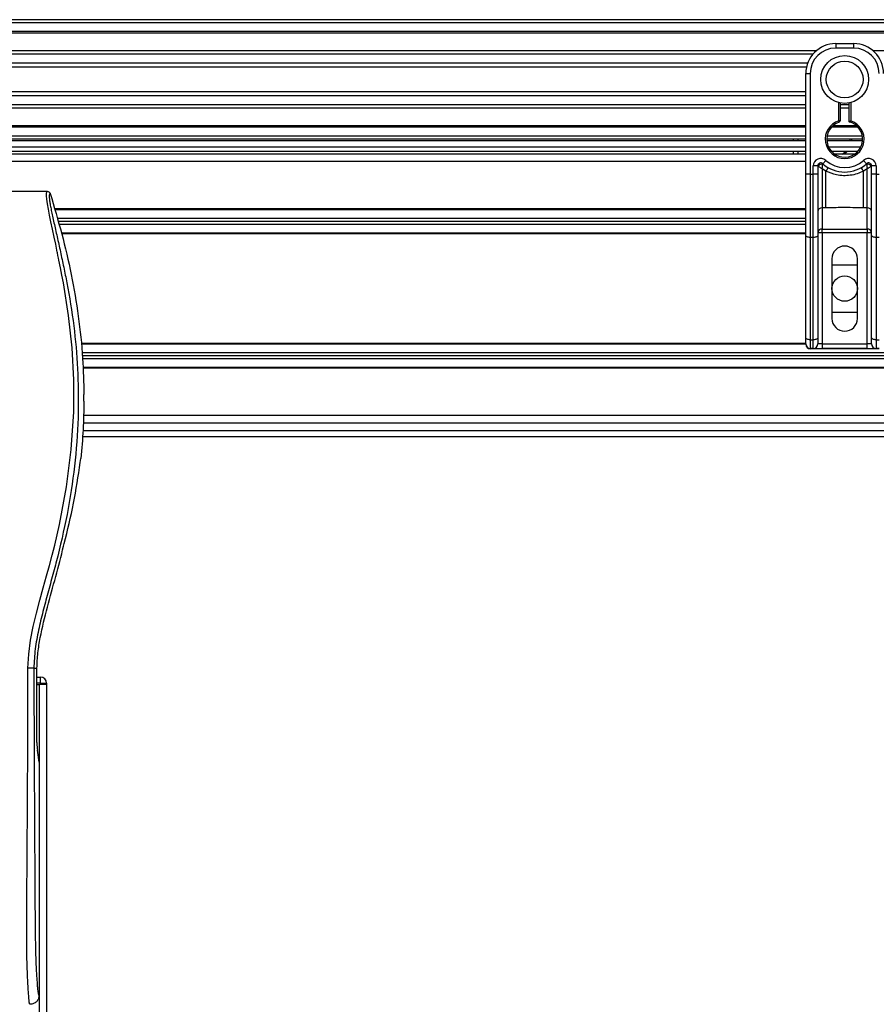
# Model space of a CAD drawing. Header units: millimetres. Extents: x 0 to 420, y 0 to 297.
# Tile 40 of 106: x 103.57 to 110.23, y 220.04 to 227.69. Entities that reach past the tile are written whole.
import ezdxf

# ---------------------------------------------------------------- set-up
doc = ezdxf.new("R2010")
doc.units = ezdxf.units.MM

msp = doc.modelspace()

# ---------------------------------------------------------------- linework, layer by layer
at = {"color": 7, "linetype": 'Continuous', "lineweight": 25}
for p, q in [((220.31478, 227.68916), (57.72217, 227.68916)), ((220.31478, 227.66593), (57.72217, 227.66593)), ((220.31478, 227.59625), (57.72217, 227.59625)), ((220.31478, 227.5844), (57.72217, 227.5844)), ((109.9144, 227.50333), (110.05377, 227.50333)), ((109.9144, 227.50333), (109.9144, 227.46849)), ((110.05377, 227.46849), (109.9144, 227.46849)), ((110.05377, 227.50333), (110.05377, 227.46849)), ((109.76344, 227.44758), (95.68754, 227.44758)), ((109.7367, 227.42064), (95.71427, 227.42064)), ((124.28063, 227.44758), (110.20473, 227.44758)), ((109.6964, 227.35122), (95.75457, 227.35122)), ((109.68731, 227.31984), (95.76366, 227.31984)), ((109.68213, 227.06609), (109.68213, 227.27106)), ((109.68213, 227.27106), (109.71697, 227.27106)), ((109.71697, 227.27106), (109.71697, 226.48745)), ((109.68213, 227.12937), (95.76884, 227.12937)), ((109.68213, 227.09799), (95.76884, 227.09799)), ((109.68213, 227.02857), (95.76884, 227.02857)), ((109.68213, 226.91857), (109.68213, 227.06609)), ((109.93763, 226.90371), (109.93763, 227.04455)), ((109.94924, 227.04194), (109.94924, 226.90371)), ((110.01893, 227.02857), (109.94924, 227.02857)), ((110.01893, 226.89499), (110.01893, 227.04194)), ((110.03054, 227.04455), (110.03054, 226.90371)), ((109.68213, 227.00162), (95.76884, 227.00162)), ((110.01893, 227.00162), (109.94924, 227.00162)), ((109.68213, 226.86481), (95.76884, 226.86481)), ((109.68213, 226.85296), (95.76884, 226.85296)), ((109.68213, 226.48745), (109.68213, 226.91857)), ((110.08796, 226.85296), (109.88021, 226.85296)), ((110.076, 226.86481), (109.89217, 226.86481)), ((109.9412, 226.89266), (109.93763, 226.90371)), ((109.94924, 226.90371), (109.93763, 226.90371)), ((109.68213, 226.78328), (95.76884, 226.78328)), ((110.1215, 226.78328), (109.84667, 226.78328)), ((109.68213, 226.76005), (95.76884, 226.76005)), ((109.68213, 226.74844), (95.76884, 226.74844)), ((97.97546, 226.70199), (109.68213, 226.70199)), ((109.58506, 226.74844), (109.58506, 226.76005)), ((109.6199, 226.76005), (109.6199, 226.74844)), ((110.12345, 226.76005), (109.84472, 226.76005)), ((110.12296, 226.74844), (109.8452, 226.74844)), ((109.85739, 226.70199), (110.11078, 226.70199)), ((110.0259, 226.74844), (110.02638, 226.76005)), ((110.03799, 226.76005), (110.03755, 226.74844)), ((109.68213, 226.64392), (95.76884, 226.64392)), ((97.97546, 226.66714), (109.68213, 226.66714)), ((109.58506, 226.64392), (109.58506, 226.66714)), ((109.6199, 226.66714), (109.6199, 226.64392)), ((109.88021, 226.66714), (110.08796, 226.66714)), ((110.06112, 226.64392), (109.90705, 226.64392)), ((109.68213, 226.58585), (95.76884, 226.58585)), ((109.77504, 226.5523), (109.7402, 226.5523)), ((109.7402, 226.48745), (109.7402, 226.5523)), ((109.77504, 226.5523), (109.77504, 226.48745)), ((109.77838, 226.54987), (109.77504, 226.54987)), ((109.81375, 226.56961), (109.83698, 226.59558)), ((110.13119, 226.59558), (110.15442, 226.56961)), ((110.19313, 226.54987), (110.18979, 226.54987)), ((110.19313, 226.48745), (110.19313, 226.5523)), ((110.22797, 226.5523), (110.19313, 226.5523)), ((110.22797, 226.5523), (110.22797, 226.48745)), ((109.68213, 226.01136), (109.68213, 226.48745)), ((109.71697, 226.48745), (109.68213, 226.48745)), ((109.71697, 226.48745), (109.71697, 225.99664)), ((109.71697, 226.48745), (109.7402, 226.48745)), ((109.7402, 225.99664), (109.7402, 226.48745)), ((109.77504, 226.48745), (109.7402, 226.48745)), ((109.77504, 226.48745), (109.77504, 226.01136)), ((109.83881, 226.51201), (109.80988, 226.52957)), ((109.80988, 226.52957), (109.80988, 226.22642)), ((109.83881, 226.22642), (109.83881, 226.51201)), ((110.15829, 226.52957), (110.12936, 226.51201)), ((110.12936, 226.22642), (110.12936, 226.51201)), ((110.15829, 226.22642), (110.15829, 226.52957)), ((110.22797, 226.48745), (110.19313, 226.48745)), ((110.19313, 226.01136), (110.19313, 226.48745)), ((110.22797, 226.48745), (110.2512, 226.48745)), ((110.22797, 226.48745), (110.22797, 225.99664)), ((103.78839, 226.35357), (101.68581, 226.35357)), ((109.68213, 226.21769), (103.84486, 226.21769)), ((109.68213, 226.21189), (103.84652, 226.21189)), ((109.83881, 226.22642), (109.80988, 226.22642)), ((109.80988, 226.22642), (109.80988, 226.06197)), ((110.15829, 226.22642), (110.12936, 226.22642)), ((110.15829, 226.06197), (110.15829, 226.22642)), ((109.68213, 226.14453), (103.86579, 226.14453)), ((109.68213, 226.1213), (103.87244, 226.1213)), ((109.68213, 226.09807), (103.87908, 226.09807)), ((109.68213, 226.03071), (103.89835, 226.03071)), ((109.68213, 226.0249), (103.9, 226.0249)), ((109.68213, 225.21591), (109.68213, 226.01136)), ((109.80988, 226.03343), (109.77504, 226.03343)), ((109.77504, 226.01136), (109.77504, 225.21591)), ((109.80988, 226.06197), (110.15829, 226.06197)), ((109.80988, 226.03343), (109.80988, 226.06197)), ((109.80988, 226.03343), (109.80988, 225.16897)), ((110.15829, 226.03343), (109.80988, 226.03343)), ((110.15829, 226.06197), (110.15829, 226.03343)), ((110.15829, 225.16897), (110.15829, 226.03343)), ((110.19313, 226.03343), (110.15829, 226.03343)), ((110.19313, 225.21591), (110.19313, 226.01136)), ((109.7402, 225.99664), (109.71697, 225.99664)), ((109.71697, 225.99664), (109.71697, 225.20118)), ((109.7402, 225.20118), (109.7402, 225.99664)), ((110.2512, 225.99664), (110.22797, 225.99664)), ((110.22797, 225.99664), (110.22797, 225.20118)), ((109.88537, 225.83095), (109.88537, 225.3664)), ((109.88537, 225.7845), (110.0828, 225.7845)), ((110.0828, 225.3664), (110.0828, 225.83095)), ((110.0828, 225.41286), (109.88537, 225.41286)), ((109.68213, 225.17245), (104.05042, 225.17245)), ((109.6822, 225.16665), (104.05102, 225.16665)), ((109.68213, 225.16897), (109.68213, 225.21591)), ((109.71697, 225.20118), (109.7402, 225.20118)), ((109.71697, 225.20118), (109.71697, 225.13413)), ((109.7402, 225.13413), (109.7402, 225.20118)), ((109.77504, 225.21591), (109.77504, 225.16897)), ((109.80988, 225.16897), (109.77504, 225.16897)), ((109.80988, 225.16897), (109.80988, 225.13413)), ((109.80988, 225.16897), (110.15829, 225.16897)), ((110.19313, 225.16897), (110.15829, 225.16897)), ((110.15829, 225.13413), (110.15829, 225.16897)), ((110.19313, 225.16897), (110.19313, 225.21591)), ((110.22797, 225.20118), (110.2512, 225.20118)), ((110.22797, 225.20118), (110.22797, 225.13413)), ((117.51348, 225.09929), (104.05794, 225.09929)), ((109.7402, 225.13413), (109.71697, 225.13413)), ((109.71717, 225.13413), (109.71717, 225.1312)), ((110.251, 225.1312), (109.71717, 225.1312)), ((109.7402, 225.13413), (109.80988, 225.13413)), ((110.15829, 225.13413), (109.80988, 225.13413)), ((110.15829, 225.13413), (110.22797, 225.13413)), ((110.2512, 225.13413), (110.22797, 225.13413)), ((117.51033, 225.07606), (104.06033, 225.07606)), ((117.51348, 225.05283), (104.06251, 225.05283)), ((137.69061, 224.98547), (104.06497, 224.98547)), ((137.6904, 224.97967), (104.06518, 224.97967)), ((104.07268, 224.72437), (104.07268, 224.77446)), ((137.68803, 224.55344), (104.06755, 224.55344)), ((137.68493, 224.61151), (104.07065, 224.61151)), ((104.06549, 224.49537), (137.69009, 224.49537)), ((104.06184, 224.44892), (137.69373, 224.44892)), ((104.04476, 224.24741), (104.04854, 224.27942)), ((103.91477, 223.59773), (103.91954, 223.61693)), ((103.68359, 222.64878), (103.70782, 222.64878)), ((103.70782, 222.06958), (103.70782, 222.64878)), ((103.70782, 222.5791), (103.73589, 222.5791)), ((103.73589, 222.53265), (103.73589, 222.5791)), ((103.73589, 222.53265), (103.70782, 222.53265)), ((103.70782, 222.52103), (103.72427, 222.52103)), ((103.72427, 222.52103), (103.72427, 209.04907)), ((103.72427, 222.52103), (103.7291, 222.52103)), ((103.73589, 222.52103), (103.7291, 222.52103)), ((103.73589, 222.52103), (103.73589, 222.53265)), ((103.73589, 222.53265), (103.78235, 222.53265)), ((103.78235, 222.52103), (103.73589, 222.52103)), ((103.78234, 222.52103), (103.78234, 209.04907)), ((103.78235, 222.53265), (103.78235, 222.52103)), ((103.72427, 221.91712), (103.71078, 222.00987)), ((103.72427, 221.91712), (103.72427, 220.10537))]:
    msp.add_line(p, q, dxfattribs=at)
at = {"color": 7, "linetype": 'Continuous', "lineweight": 25, "flags": 128}
for points in [[(110.00602, 226.66714), (109.98511, 226.64528), (109.98349, 226.64392)], [(103.63731, 222.6475), (103.64333, 222.75857), (103.65852, 222.86628), (103.6795, 222.97176), (103.70418, 223.07573), (103.73097, 223.17808), (103.75716, 223.27342), (103.78278, 223.36554), (103.80474, 223.4456), (103.82593, 223.5258), (103.84599, 223.60562), (103.86477, 223.68469), (103.88259, 223.76462), (103.9374, 224.05692), (103.9746, 224.34932), (103.99323, 224.64116), (103.99406, 224.88975), (103.98094, 225.13893), (103.95402, 225.3888), (103.91306, 225.64353), (103.90159, 225.70408), (103.89049, 225.76058), (103.87845, 225.82085), (103.87534, 225.83638), (103.8711, 225.85743), (103.8673, 225.87617), (103.86629, 225.88118), (103.86601, 225.88259), (103.86592, 225.88301), (103.86589, 225.88317), (103.86588, 225.88322), (103.86587, 225.88324), (103.86587, 225.88325), (103.86587, 225.88325), (103.86587, 225.88326), (103.86587, 225.88326), (103.86587, 225.88326), (103.86587, 225.88326), (103.85349, 225.94306), (103.84161, 225.99938), (103.82871, 226.06023), (103.81664, 226.11757), (103.80614, 226.16861), (103.79685, 226.21607), (103.7892, 226.25891), (103.78394, 226.2942), (103.78127, 226.32125), (103.78123, 226.3396), (103.78362, 226.35012), (103.78839, 226.35357)], [(109.71697, 225.99664), (109.71017, 225.99692), (109.70363, 225.99776), (109.69761, 225.99912), (109.69233, 226.00095), (109.688, 226.00318), (109.68478, 226.00572), (109.6828, 226.00849), (109.68213, 226.01136)], [(109.77504, 226.01136), (109.77437, 226.00849), (109.77238, 226.00572), (109.76916, 226.00318), (109.76483, 226.00095), (109.75955, 225.99912), (109.75353, 225.99776), (109.74699, 225.99692), (109.7402, 225.99664)], [(110.22797, 225.99664), (110.22118, 225.99692), (110.21464, 225.99776), (110.20862, 225.99912), (110.20334, 226.00095), (110.199, 226.00318), (110.19578, 226.00572), (110.1938, 226.00849), (110.19313, 226.01136)], [(109.71697, 225.20118), (109.71017, 225.20147), (109.70363, 225.2023), (109.69761, 225.20367), (109.69233, 225.2055), (109.688, 225.20773), (109.68478, 225.21027), (109.6828, 225.21304), (109.68213, 225.21591)], [(109.77504, 225.21591), (109.77437, 225.21304), (109.77238, 225.21027), (109.76916, 225.20773), (109.76483, 225.2055), (109.75955, 225.20367), (109.75353, 225.2023), (109.74699, 225.20147), (109.7402, 225.20118)], [(110.22797, 225.20118), (110.22118, 225.20147), (110.21464, 225.2023), (110.20862, 225.20367), (110.20334, 225.2055), (110.199, 225.20773), (110.19578, 225.21027), (110.1938, 225.21304), (110.19313, 225.21591)]]:
    msp.add_lwpolyline(points, dxfattribs=at)
at = {"color": 7, "linetype": 'Continuous', "lineweight": 25}
for centre, radius in [((109.98408, 227.2246), 0.18595), ((109.98408, 227.2246), 0.14303), ((109.98408, 225.59868), 0.09872)]:
    msp.add_circle(centre, radius, dxfattribs=at)
for centre, radius, start, end in [((109.9144, 227.27106), 0.23228, 90, 180), ((109.9144, 227.27106), 0.19743, 90, 180), ((110.05377, 227.27106), 0.23228, 0, 90), ((110.05377, 227.27106), 0.19743, 0, 90), ((109.98408, 226.76005), 0.15098, 107.920213, 72.079787), ((109.98408, 226.76005), 0.13937, 107.920213, 75.522488), ((109.93763, 226.90371), 0.01161, 287.920213, 0), ((109.88702, 226.76005), 0.13937, 303.55731, 318.189685), ((109.79826, 226.5523), 0.05807, 48.189685, 180), ((109.79826, 226.5523), 0.02323, 48.189685, 180), ((109.79826, 226.5523), 0.02323, 48.190689, 179.99948), ((109.80549, 226.5366), 0.03019, 75.207531, 153.906305), ((109.98408, 226.76005), 0.2555, 228.189685, 311.810315), ((109.98408, 226.76005), 0.22066, 228.189685, 311.810315), ((110.1699, 226.5523), 0.05807, 0, 131.810315), ((110.1699, 226.5523), 0.02323, 0, 131.810315), ((110.1699, 226.5523), 0.02323, 0.00052, 131.809311), ((110.16268, 226.5366), 0.03019, 26.093695, 104.792469), ((109.983, 226.43738), 0.16236, 141.327049, 152.635406), ((109.98517, 226.43738), 0.16236, 27.364594, 38.672951), ((109.80701, 226.19438), 0.03217, 84.888926, 173.756454), ((110.16116, 226.19438), 0.03217, 6.243546, 95.111074), ((109.80701, 226.02993), 0.03217, 84.888926, 173.756454), ((110.16116, 226.02993), 0.03217, 6.243546, 95.111074), ((109.98408, 225.83095), 0.09872, 0, 180), ((109.98408, 225.3664), 0.09872, 180, 0), ((109.71697, 225.16897), 0.03484, 180, 270), ((109.7402, 225.16897), 0.03484, 270, 0), ((110.22797, 225.16897), 0.03484, 180, 270), ((103.73589, 222.53265), 0.04646, 0, 90)]:
    msp.add_arc(centre, radius, start, end, dxfattribs=at)
for centre, major_axis, ratio, start_param, end_param in [((109.71717, 225.16604), (0.02464, -0.02464), 0.9999746, 3.9270289, 5.4977491), ((103.71392, 222.06958), (0, 0.06968), 0.0874887, 1.5707963, 2.6001111)]:
    msp.add_ellipse(centre, major_axis=major_axis, ratio=ratio, start_param=start_param, end_param=end_param, dxfattribs=at)
for points, knots in [([(110.01893, 226.89499), (110.01902, 226.89507), (110.01921, 226.89521), (110.02063, 226.89631), (110.0228, 226.89797), (110.02593, 226.90032), (110.02865, 226.90233), (110.03027, 226.90352), (110.03051, 226.90369), (110.03054, 226.90371)], [0, 0, 0, 0, 0.1619499, 0.3233619, 0.4972773, 0.7062892, 0.9573608, 0.9948044, 1, 1, 1, 1]), ([(109.77838, 226.54987), (109.77766, 226.55039), (109.77613, 226.55151), (109.77517, 226.55221), (109.77507, 226.55228), (109.77504, 226.5523)], [0, 0, 0, 0, 0.37275472, 0.80355374, 1, 1, 1, 1]), ([(109.80988, 226.52957), (109.80982, 226.5296), (109.80974, 226.52966), (109.80961, 226.52974), (109.80946, 226.52983), (109.80923, 226.52997), (109.80889, 226.53018), (109.80836, 226.5305), (109.80756, 226.531), (109.80631, 226.53177), (109.80437, 226.53297), (109.80125, 226.5349), (109.7955, 226.5385), (109.78988, 226.5421), (109.78329, 226.54646), (109.78048, 226.54841), (109.77838, 226.54987)], [0, 0, 0, 0, 0.0041906, 0.0068565, 0.010501, 0.0160828, 0.0246331, 0.0377369, 0.0578443, 0.0887963, 0.1368222, 0.212883, 0.3405739, 0.6117157, 0.7098737, 1, 1, 1, 1]), ([(109.80988, 226.52957), (109.80988, 226.52963), (109.80989, 226.52976), (109.8099, 226.52996), (109.80991, 226.53021), (109.80993, 226.53056), (109.80996, 226.53111), (109.81001, 226.53197), (109.81009, 226.53331), (109.81023, 226.53544), (109.81047, 226.53894), (109.81099, 226.54571), (109.81162, 226.55238), (109.81247, 226.56013), (109.81288, 226.56337), (109.81319, 226.56578)], [0, 0, 0, 0, 0.00426596, 0.00889009, 0.01380627, 0.02144646, 0.0333306, 0.05185022, 0.08082575, 0.12657636, 0.20045088, 0.32751798, 0.61268516, 0.71115998, 1, 1, 1, 1]), ([(109.81375, 226.56961), (109.81374, 226.56958), (109.81371, 226.56949), (109.81355, 226.5684), (109.8133, 226.56661), (109.81319, 226.56578)], [0, 0, 0, 0, 0.1978945, 0.6297578, 1, 1, 1, 1]), ([(110.15442, 226.56961), (110.15444, 226.56953), (110.15448, 226.56934), (110.15469, 226.56793), (110.15489, 226.56641), (110.15498, 226.56578)], [0, 0, 0, 0, 0.3358482, 0.722383, 1, 1, 1, 1]), ([(110.15498, 226.56578), (110.15529, 226.56337), (110.1557, 226.56013), (110.15655, 226.55238), (110.15718, 226.54571), (110.1577, 226.53894), (110.15794, 226.53544), (110.15807, 226.53331), (110.15815, 226.53197), (110.1582, 226.53111), (110.15824, 226.53056), (110.15826, 226.53021), (110.15827, 226.52996), (110.15828, 226.52976), (110.15829, 226.52963), (110.15829, 226.52957)], [0, 0, 0, 0, 0.28884, 0.3873148, 0.672482, 0.7995491, 0.8734236, 0.9191742, 0.9481498, 0.9666694, 0.9785535, 0.9861937, 0.9911099, 0.995734, 1, 1, 1, 1]), ([(110.18979, 226.54987), (110.18769, 226.54841), (110.18488, 226.54646), (110.17829, 226.5421), (110.17267, 226.5385), (110.16691, 226.5349), (110.16379, 226.53297), (110.16186, 226.53177), (110.16061, 226.531), (110.15981, 226.5305), (110.15928, 226.53018), (110.15894, 226.52997), (110.15871, 226.52983), (110.15856, 226.52974), (110.15843, 226.52966), (110.15834, 226.5296), (110.15829, 226.52957)], [0, 0, 0, 0, 0.29012633, 0.38828426, 0.65942612, 0.78711703, 0.86317778, 0.91120374, 0.9421557, 0.96226308, 0.97536691, 0.98391724, 0.98949901, 0.99314345, 0.99580945, 1, 1, 1, 1]), ([(110.19313, 226.5523), (110.19305, 226.55224), (110.19287, 226.55211), (110.19164, 226.55121), (110.19034, 226.55027), (110.18979, 226.54987)], [0, 0, 0, 0, 0.3336844, 0.7201517, 1, 1, 1, 1]), ([(110.12936, 226.51201), (110.1133, 226.50468), (110.08074, 226.48983), (110.02826, 226.47804), (109.97428, 226.47505), (109.90929, 226.48213), (109.86563, 226.50064), (109.83881, 226.51201)], [0, 0, 0, 0, 0.1753478, 0.3555794, 0.5310184, 0.7118811, 1, 1, 1, 1]), ([(103.81067, 226.33721), (103.80894, 226.3367), (103.8055, 226.33568), (103.80305, 226.3256), (103.80303, 226.30818), (103.80579, 226.28242), (103.81123, 226.24877), (103.81904, 226.20821), (103.82877, 226.16191), (103.84354, 226.09458), (103.86438, 226.00226), (103.88993, 225.88624), (103.91593, 225.76523), (103.95486, 225.57393), (103.99718, 225.31127), (104.02709, 224.97654), (104.03234, 224.62751), (104.00888, 224.26442), (103.95435, 223.88975), (103.88944, 223.59403), (103.83169, 223.37585), (103.79204, 223.23232), (103.75344, 223.08862), (103.71925, 222.94409), (103.69084, 222.79775), (103.68601, 222.69854), (103.68359, 222.64878)], [0, 0, 0, 0, 0.0154023, 0.0306186, 0.0458978, 0.0611515, 0.0763524, 0.0916759, 0.1069667, 0.1223964, 0.1531196, 0.1841395, 0.2146453, 0.2457555, 0.3295656, 0.4129092, 0.4960821, 0.5895924, 0.6838677, 0.7780859, 0.8151003, 0.8521196, 0.8891029, 0.926018, 0.9628961, 1, 1, 1, 1]), ([(103.78839, 226.35357), (103.79085, 226.35335), (103.79578, 226.3529), (103.80241, 226.34934), (103.80781, 226.34409), (103.80971, 226.33951), (103.81067, 226.33721)], [0, 0, 0, 0, 0.24967543, 0.49939281, 0.74914799, 1, 1, 1, 1]), ([(103.81067, 226.33721), (103.84151, 226.23347), (103.90326, 226.02573), (103.97674, 225.70766), (104.03213, 225.38426), (104.0656, 225.07226), (104.07045, 224.86837), (104.07268, 224.77446)], [0, 0, 0, 0, 0.2041389, 0.4087775, 0.6153735, 0.8228525, 1, 1, 1, 1]), ([(110.12936, 226.22642), (110.07509, 226.22747), (109.97823, 226.22934), (109.88139, 226.22731), (109.83881, 226.22642)], [0, 0, 0, 0, 0.5602827, 1, 1, 1, 1]), ([(104.07268, 224.72437), (104.07135, 224.65016), (104.06868, 224.50155), (104.05526, 224.35352), (104.04854, 224.27942)], [0, 0, 0, 0, 0.4994117, 1, 1, 1, 1]), ([(103.91954, 223.61693), (103.94514, 223.72097), (103.99643, 223.92937), (104.02863, 224.14128), (104.04476, 224.24741)], [0, 0, 0, 0, 0.49918594, 1, 1, 1, 1]), ([(103.70782, 222.64878), (103.70946, 222.68858), (103.71273, 222.76824), (103.74014, 222.92703), (103.78774, 223.12427), (103.85488, 223.35973), (103.89481, 223.51839), (103.91477, 223.59773)], [0, 0, 0, 0, 0.1226487, 0.2454767, 0.4957363, 0.7478713, 1, 1, 1, 1]), ([(103.65432, 220.03569), (103.65363, 220.03589), (103.65226, 220.0363), (103.65038, 220.04012), (103.64898, 220.04582), (103.64795, 220.05225), (103.64721, 220.0582), (103.64653, 220.06476), (103.64589, 220.07223), (103.64519, 220.08116), (103.64376, 220.10148), (103.6413, 220.1353), (103.63832, 220.1794), (103.63544, 220.23047), (103.63279, 220.29087), (103.63051, 220.36888), (103.62909, 220.46163), (103.6286, 220.55512), (103.6286, 220.64572), (103.62885, 220.73653), (103.62925, 220.82281), (103.62967, 220.89943), (103.62999, 220.95421), (103.63029, 221.00354), (103.63057, 221.04836), (103.63086, 221.09545), (103.63118, 221.14486), (103.63152, 221.19659), (103.63188, 221.25201), (103.63231, 221.31605), (103.63284, 221.39414), (103.63348, 221.49092), (103.63417, 221.59666), (103.63487, 221.71053), (103.6355, 221.81879), (103.63609, 221.92974), (103.63665, 222.05221), (103.63715, 222.19096), (103.63748, 222.34438), (103.63758, 222.49582), (103.6374, 222.59774), (103.63731, 222.6475)], [0, 0, 0, 0, 0.0104006, 0.0208067, 0.0310612, 0.036141, 0.0414568, 0.0469849, 0.0510796, 0.056575, 0.0633541, 0.0847782, 0.105784, 0.1264425, 0.1539665, 0.182507, 0.218273, 0.2569262, 0.2837155, 0.3157391, 0.3543398, 0.3761823, 0.3978259, 0.4130257, 0.4290268, 0.4458407, 0.463478, 0.4819485, 0.5012617, 0.522846, 0.5505367, 0.5849047, 0.6264984, 0.6637819, 0.7068338, 0.7424241, 0.7825584, 0.8379434, 0.8909388, 0.9467661, 1, 1, 1, 1]), ([(103.68359, 222.64878), (103.68253, 222.64863), (103.68033, 222.64831), (103.6694, 222.64789), (103.65435, 222.64759), (103.64285, 222.64753), (103.63731, 222.6475)], [0, 0, 0, 0, 0.2412015, 0.5, 0.7587985, 1, 1, 1, 1]), ([(103.68359, 222.64878), (103.68375, 222.58616), (103.68409, 222.45879), (103.68475, 222.2646), (103.68552, 222.067), (103.68637, 221.87677), (103.68725, 221.69626), (103.68793, 221.56721), (103.68839, 221.48066), (103.68864, 221.43607), (103.68889, 221.39062), (103.68915, 221.34431), (103.68942, 221.29715), (103.68969, 221.24985), (103.68998, 221.19988), (103.6903, 221.14466), (103.69068, 221.0809), (103.6911, 221.00862), (103.69156, 220.93114), (103.69207, 220.84521), (103.69265, 220.75276), (103.69339, 220.65417), (103.69436, 220.56106), (103.69573, 220.47577), (103.69769, 220.39866), (103.70057, 220.32645), (103.70396, 220.26766), (103.70738, 220.2186), (103.71053, 220.17876), (103.7133, 220.14447), (103.716, 220.12247), (103.71807, 220.11335), (103.71981, 220.10884), (103.72122, 220.10657), (103.72272, 220.10538), (103.72375, 220.10537), (103.72427, 220.10537)], [0, 0, 0, 0, 0.0694688, 0.1412908, 0.2154694, 0.2887805, 0.3524933, 0.4159279, 0.4321232, 0.4486368, 0.4654688, 0.4826193, 0.5000881, 0.5178753, 0.535169, 0.5556239, 0.5792402, 0.6060176, 0.6359563, 0.6653451, 0.7015159, 0.7387188, 0.7750553, 0.8054444, 0.8348007, 0.8638698, 0.8931347, 0.9126927, 0.9334716, 0.9528765, 0.9643483, 0.9751988, 0.9808952, 0.9869973, 0.9933587, 1, 1, 1, 1]), ([(103.72427, 220.10537), (103.72321, 220.09622), (103.7211, 220.07794), (103.7049, 220.05492), (103.6818, 220.03883), (103.66349, 220.03674), (103.65432, 220.03569)], [0, 0, 0, 0, 0.2499447, 0.4997361, 0.7494229, 1, 1, 1, 1])]:
    msp.add_open_spline(points, degree=3, knots=knots, dxfattribs=at)

doc.saveas('drawing.dxf')
